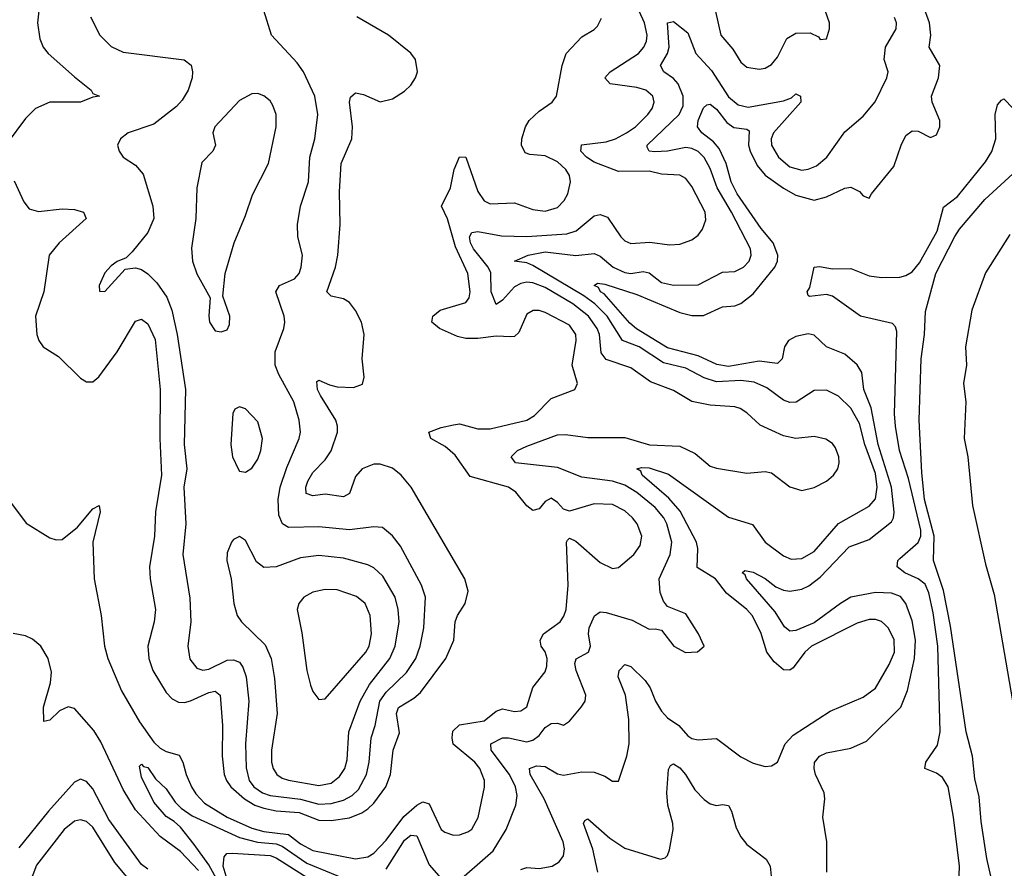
# Model space of a CAD drawing. Header units: inches. Extents: x 1682530 to 1839546, y 640742 to 791647.
# Tile 21 of 256: x 1702311 to 1705532, y 644803 to 647580. Entities that reach past the tile are written whole.
import ezdxf

# ---------------------------------------------------------------- set-up
doc = ezdxf.new("R2010")
doc.units = ezdxf.units.IN
doc.header["$MEASUREMENT"] = 0
doc.layers.add('B7604', color=7, linetype='Continuous')

msp = doc.modelspace()

# ---------------------------------------------------------------- linework, layer by layer
at = {"layer": 'B7604', "color": 5}
for points, elevation in [([(1703730, 644746.3), (1703859.4, 644860.6), (1703902, 644930), (1703934.1, 645010), (1703938.5, 645041.5), (1703933.4, 645070), (1703913, 645110), (1703853.7, 645190), (1703852.5, 645210), (1703890, 645229.7), (1703910, 645230.1), (1703970, 645216.9), (1703990, 645222.3), (1704010, 645237.4), (1704030, 645263.5), (1704050, 645277.3), (1704070, 645278), (1704090, 645271.5), (1704110, 645284.4), (1704147.9, 645330), (1704160.3, 645350), (1704163.4, 645370), (1704131.5, 645450), (1704126.9, 645473.1), (1704131.7, 645488.3), (1704172.2, 645510), (1704178, 645530), (1704171.2, 645570), (1704173.7, 645590), (1704190.8, 645629.2), (1704210, 645642), (1704230, 645640.1), (1704314.6, 645614.6), (1704370, 645585.5), (1704390, 645587.3), (1704410, 645582.8), (1704450.4, 645530), (1704489.4, 645509.4), (1704528.4, 645511.6), (1704549.6, 645530), (1704532, 645570), (1704490, 645635.6), (1704430, 645659.5), (1704416.8, 645676.8), (1704405.8, 645705.8), (1704402.5, 645750), (1704439.3, 645830), (1704444, 645870), (1704428.4, 645930), (1704417.8, 645950), (1704390, 645983.5), (1704330, 646033.2), (1704290, 646057.3), (1704249.7, 646069.7), (1704150, 646083.4), (1704070, 646115.2), (1703933.2, 646130), (1703918.4, 646150), (1703939.1, 646170), (1703970, 646184.7), (1704070, 646221.5), (1704096.8, 646223.2), (1704170, 646213.4), (1704290, 646213), (1704370.9, 646189.1), (1704470, 646184.4), (1704520.6, 646160.6), (1704570, 646119.6), (1704590, 646112.6), (1704690, 646095.8), (1704750, 646101.3), (1704770, 646096.9), (1704830, 646051.5), (1704870, 646039), (1704910, 646048.9), (1704950, 646070.3), (1704972.6, 646090), (1704986.9, 646110), (1704991.8, 646130), (1704990.7, 646150), (1704979.4, 646179.4), (1704970, 646193.5), (1704947.7, 646207.7), (1704910, 646216.2), (1704850, 646209.8), (1704810, 646218), (1704733.4, 646253.4), (1704690, 646293.2), (1704667.6, 646307.6), (1704650, 646312.9), (1704570, 646318.8), (1704510, 646331.1), (1704450, 646366.7), (1704374.9, 646394.9), (1704310, 646441.2), (1704230, 646468.5), (1704212.6, 646490), (1704207.5, 646550), (1704200.1, 646570), (1704171.9, 646610), (1704120.8, 646650), (1704030, 646704.4), (1703990, 646719), (1703970, 646721.6), (1703950, 646717.4), (1703930, 646705.7), (1703890, 646662.9), (1703870, 646648.6), (1703853.7, 646690), (1703851.8, 646751.8), (1703844, 646770), (1703795.3, 646830), (1703785.5, 646850), (1703782.8, 646870), (1703790, 646883.7), (1703810, 646886.9), (1703886.8, 646873.2), (1703970, 646870.8), (1704100.3, 646879.7), (1704131.2, 646888.8), (1704190, 646937.9), (1704210, 646943), (1704234.2, 646934.2), (1704277.1, 646870), (1704290, 646857.1), (1704310, 646847.5), (1704372.7, 646852.7), (1704436.1, 646843.9), (1704470, 646845.2), (1704510, 646859.7), (1704530, 646874.7), (1704545, 646895), (1704555, 646925), (1704553.1, 646950), (1704510, 647034), (1704490, 647060.7), (1704470, 647071.2), (1704410, 647075.3), (1704370, 647084.9), (1704270, 647083.5), (1704190, 647114.3), (1704165, 647130), (1704146.6, 647150), (1704148.9, 647171.1), (1704230, 647180.5), (1704260.3, 647190), (1704296.5, 647210), (1704325.5, 647230), (1704365.8, 647270), (1704379.5, 647290), (1704386.3, 647310), (1704382.2, 647330), (1704359.7, 647350), (1704330, 647358.2), (1704242.9, 647370), (1704225.1, 647390), (1704242.5, 647410), (1704335, 647470), (1704352.9, 647490), (1704361.3, 647510), (1704363.1, 647530), (1704354.9, 647570), (1704291.2, 647710)], 460), ([(1702250, 647641.3), (1702330, 647675.5), (1702350, 647680.9), (1702370, 647678.4), (1702378.4, 647650), (1702368.8, 647570), (1702377.3, 647517.3), (1702387.8, 647490), (1702404.1, 647470), (1702490, 647393.6), (1702545.3, 647350), (1702550, 647338.8), (1702572, 647330), (1702550, 647326.9), (1702509.5, 647310.5), (1702410, 647310.9), (1702362.4, 647290), (1702330, 647257.2), (1702270, 647176.3)], 520), ([(1702542.3, 647590), (1702573.1, 647530), (1702610, 647493.1), (1702650, 647474.4), (1702849.4, 647449.4), (1702871.5, 647431.5), (1702876.8, 647410), (1702875.5, 647390), (1702861.9, 647350), (1702842.8, 647317.2), (1702824.2, 647295.8), (1702750, 647238.7), (1702665.5, 647210), (1702640.5, 647190), (1702630.6, 647170), (1702636.3, 647150), (1702650, 647130.8), (1702690, 647103.8), (1702714.6, 647074.6), (1702746.8, 646970), (1702749.3, 646930), (1702730, 646883.6), (1702679, 646821), (1702659.1, 646800.9), (1702630, 646789), (1702610, 646775.1), (1702590, 646752.3), (1702570.8, 646710), (1702571.6, 646691.6), (1702590, 646690.8), (1702656, 646764), (1702690, 646768.2), (1702710, 646762.4), (1702730, 646749), (1702759.6, 646719.6), (1702792.7, 646672.7), (1702809.1, 646630), (1702825.9, 646550), (1702853, 646370), (1702848.8, 646190), (1702857.6, 646110), (1702847.8, 646050), (1702854, 645930), (1702845.1, 645830), (1702867.3, 645687.3), (1702870.7, 645610), (1702861.3, 645530), (1702867.1, 645487.1), (1702890, 645458), (1702910, 645451.8), (1702930, 645454.5), (1702990, 645483.7), (1703010, 645485.7), (1703030, 645477.4), (1703041.2, 645461.2), (1703051.4, 645430), (1703060.5, 645350), (1703049.3, 645210), (1703052, 645132), (1703062, 645090), (1703076.6, 645070), (1703105, 645050), (1703130, 645040.8), (1703230, 645028.9), (1703290, 645012.8), (1703330, 645014.9), (1703370, 645026.1), (1703398.3, 645041.7), (1703419, 645061.1), (1703445.5, 645110), (1703454.4, 645150), (1703461, 645230), (1703473.8, 645270), (1703489, 645350), (1703510, 645379.2), (1703576.4, 645443.6), (1703606.8, 645490), (1703620.6, 645530), (1703632.7, 645590), (1703638.1, 645690), (1703625.4, 645730), (1703556.8, 645856.8), (1703530, 645891), (1703498, 645918), (1703470, 645920.3), (1703390, 645911), (1703290, 645920.8), (1703190, 645918.5), (1703170.3, 645930.4), (1703158.9, 645958.9), (1703156, 646010), (1703163.5, 646050), (1703184.8, 646115.2), (1703225.5, 646210), (1703229.2, 646230), (1703225.5, 646270), (1703208.2, 646330), (1703158.8, 646418.8), (1703146.6, 646450), (1703146.9, 646493.1), (1703175.3, 646570), (1703178.2, 646590), (1703176.5, 646610), (1703149.1, 646690), (1703161, 646710), (1703210, 646731.8), (1703225, 646750), (1703232.2, 646770), (1703235.8, 646810), (1703220.6, 646870), (1703219.5, 646910), (1703229.3, 646970), (1703255.7, 647050), (1703259.6, 647130), (1703276.2, 647190), (1703286.2, 647270), (1703276.2, 647330), (1703239.9, 647410), (1703219, 647439), (1703135.1, 647530), (1703109.7, 647610)], 540), ([(1704951.7, 644790), (1704950.9, 644890), (1704938.1, 644970), (1704944.4, 645030), (1704942.1, 645050), (1704914.6, 645110), (1704909.4, 645130), (1704911, 645149), (1704927.7, 645170), (1704950, 645181.4), (1705030, 645195.9), (1705081.3, 645218.7), (1705193.1, 645330), (1705215.5, 645384.5), (1705238.3, 645490), (1705241.1, 645550), (1705230, 645612.4), (1705210.2, 645670), (1705192.1, 645692.1), (1705163.2, 645703.2), (1705110, 645705.4), (1705030, 645689.9), (1704996, 645670), (1704910, 645606.5), (1704850, 645581.2), (1704830, 645578.6), (1704813.2, 645593.3), (1704782.4, 645642.5), (1704689, 645750), (1704683.7, 645763.7), (1704674, 645770), (1704682.6, 645777.4), (1704710, 645772.5), (1704750, 645751.5), (1704784.1, 645724.1), (1704810, 645713.1), (1704830, 645710.5), (1704870, 645716.6), (1704892.5, 645727.5), (1704930, 645756.1), (1705024.7, 645855.3), (1705090, 645878.9), (1705163.1, 645936.9), (1705169.9, 645950.1), (1705171.7, 645968.3), (1705163, 646050), (1705119.3, 646190), (1705096.5, 646310), (1705072, 646370), (1705065.7, 646425.8), (1705050.6, 646450.6), (1705010, 646485.4), (1704950, 646509.3), (1704910, 646547.6), (1704890, 646551.9), (1704850, 646543.8), (1704826.3, 646530), (1704812.4, 646510), (1704805, 646470), (1704790, 646455), (1704730, 646463.1), (1704630, 646445), (1704591.4, 646451.4), (1704530, 646480.1), (1704430, 646506.3), (1704328.4, 646568.4), (1704306.8, 646586.8), (1704222.9, 646682.9), (1704211.3, 646690), (1704203.9, 646703.9), (1704190, 646710.8), (1704201.6, 646718.4), (1704225.3, 646714.7), (1704330, 646680.6), (1704470, 646621.7), (1704510, 646612.7), (1704547.5, 646612.5), (1704610, 646640.4), (1704650, 646644.2), (1704670, 646651.4), (1704710, 646682.9), (1704781.6, 646770), (1704789.6, 646790), (1704790.9, 646810), (1704775.5, 646850), (1704736.9, 646896.9), (1704658.4, 647010), (1704638.5, 647050), (1704622.1, 647110), (1704598.7, 647158.7), (1704581, 647181), (1704542.3, 647210), (1704528, 647230), (1704530.7, 647250), (1704547.9, 647292.1), (1704558.8, 647301.2), (1704570, 647304.4), (1704590, 647288), (1704624.2, 647244.2), (1704647.3, 647227.2), (1704690, 647222.2), (1704696.8, 647216.8), (1704694.9, 647170), (1704700.5, 647150), (1704723.2, 647103.2), (1704750, 647071.6), (1704810, 647028.8), (1704850, 647006.3), (1704910, 646989.6), (1704950, 647000.1), (1705010, 647029.4), (1705030, 647032.1), (1705058.2, 647018.2), (1705070, 647004), (1705090, 646996), (1705097, 647010), (1705170, 647099.6), (1705194.4, 647170), (1705210, 647201), (1705230, 647216.6), (1705250, 647215.2), (1705290, 647195), (1705310, 647203.2), (1705320.6, 647230), (1705320.6, 647250), (1705295.5, 647310), (1705293.8, 647330), (1705317, 647390), (1705320.9, 647430), (1705285.8, 647490), (1705291.3, 647530), (1705287.6, 647570), (1705266.5, 647626.5)], 420), ([(1704587.6, 647607.6), (1704605, 647530), (1704643.8, 647483.8), (1704670, 647441.7), (1704690, 647424.7), (1704730, 647418.4), (1704750, 647422), (1704770, 647434.2), (1704790, 647457.3), (1704820.8, 647519.2), (1704850, 647536.2), (1704896.9, 647536.9), (1704923.8, 647523.8), (1704930, 647516), (1704950, 647518), (1704959.5, 647550), (1704959.5, 647570), (1704946, 647610)], 460), ([(1702274.8, 646010), (1702332.4, 645932.4), (1702410, 645885), (1702430, 645877.5), (1702450, 645879.3), (1702500.4, 645919.6), (1702550, 645979.3), (1702570.9, 645990.9), (1702574.1, 645970), (1702550.1, 645870), (1702554.7, 645750), (1702577.6, 645630), (1702588.7, 645530), (1702599.1, 645490), (1702643.7, 645383.7), (1702702.9, 645282.9), (1702750, 645216.3), (1702770, 645195.9), (1702790, 645185.3), (1702832.9, 645172.9), (1702845.1, 645150), (1702855.6, 645110), (1702873, 645070), (1702887.1, 645047.1), (1702915.9, 645015.9), (1702990.2, 644970.2), (1703070, 644934.4), (1703110, 644923.5), (1703190, 644913.3), (1703230, 644882.8), (1703270, 644861.4), (1703410, 644833.7), (1703450, 644840.1), (1703470, 644852.5), (1703510, 644895.4), (1703567.7, 644972.3), (1703610, 645009.2), (1703630, 645021), (1703650, 645014), (1703690, 644930.2), (1703701.3, 644921.3), (1703730, 644911.7), (1703750, 644912.8), (1703777.3, 644922.7), (1703790, 644931.5), (1703810.8, 644969.2), (1703831.7, 645068.3), (1703831.9, 645090), (1703816.2, 645130), (1703799.6, 645150), (1703729.2, 645209.2), (1703725.6, 645230), (1703728.3, 645251.7), (1703750, 645273), (1703830, 645285.7), (1703870, 645316.8), (1703890, 645325.3), (1703930, 645316.6), (1703950, 645318), (1703970, 645331.6), (1703990, 645394.9), (1704030, 645446), (1704035.8, 645464.2), (1704036.9, 645490), (1704030, 645511), (1704016.8, 645530), (1704013.3, 645550), (1704024.8, 645570), (1704079, 645610), (1704091.5, 645628.5), (1704098.8, 645650), (1704105.3, 645730), (1704099.5, 645870), (1704102.7, 645877.3), (1704110, 645884), (1704130, 645873.7), (1704210, 645804.1), (1704250, 645784.5), (1704270, 645787.1), (1704319.8, 645830), (1704340.3, 645859.7), (1704346.1, 645890), (1704331.2, 645930), (1704315.4, 645950), (1704290, 645973.4), (1704250, 645993.4), (1704190, 645995.6), (1704110, 645972.4), (1704090, 645978.4), (1704070, 646000.5), (1704050, 646014.2), (1704030, 646003.5), (1704010, 645979.2), (1703990, 645973.8), (1703970, 645988.8), (1703934.2, 646034.2), (1703910, 646049.9), (1703785.1, 646085.1), (1703735.4, 646155.4), (1703703.1, 646183.1), (1703655.6, 646210), (1703649.7, 646230), (1703690, 646245.8), (1703730, 646254.3), (1703750, 646257.7), (1703810, 646241.6), (1703850, 646241.2), (1703970, 646270.1), (1703994.9, 646285.1), (1704050, 646340.2), (1704127, 646370), (1704135.4, 646390), (1704118.4, 646450), (1704131.2, 646530), (1704129.9, 646550), (1704110, 646581.1), (1704030, 646621.9), (1704010, 646629.1), (1703991, 646629), (1703970, 646616.1), (1703943.6, 646556.4), (1703930, 646544), (1703917.9, 646542.1), (1703870, 646544.3), (1703810, 646536.8), (1703770, 646536.8), (1703743.3, 646543.3), (1703684.7, 646570), (1703659.7, 646590), (1703662.3, 646610), (1703686.2, 646630), (1703770, 646654.7), (1703781.6, 646670), (1703784.6, 646690), (1703776.6, 646750), (1703736.8, 646836.8), (1703710, 646928.6), (1703691.1, 646970), (1703720.5, 647030), (1703732.2, 647090), (1703750, 647132), (1703770, 647130.3), (1703810, 647018.3), (1703830, 646987.9), (1703850, 646977.6), (1703930, 646981.4), (1703990, 646959.2), (1704030, 646953.9), (1704070, 646965.9), (1704091.8, 646988.2), (1704103.8, 647010), (1704112.7, 647050), (1704109.3, 647070), (1704098, 647090), (1704070, 647114.9), (1704030, 647134.6), (1703979.3, 647139.3), (1703964.7, 647144.7), (1703952.7, 647170), (1703953.3, 647190), (1703965.4, 647230), (1703977.8, 647250), (1704010, 647281.5), (1704052.6, 647310), (1704066.8, 647330), (1704085.3, 647430), (1704099, 647470), (1704150, 647524.2), (1704190, 647547.8), (1704201, 647559), (1704214.1, 647585.9)], 480), ([(1702293.2, 647053.2), (1702324.2, 646984.2), (1702341.5, 646961.5), (1702372.4, 646952.4), (1702450, 646961), (1702490, 646959.7), (1702519.3, 646950), (1702528.7, 646930), (1702440.2, 646850), (1702407.9, 646810), (1702390.1, 646690), (1702362.5, 646610), (1702367.4, 646550), (1702373.8, 646530), (1702388.1, 646510), (1702437.9, 646477.9), (1702510, 646407.4), (1702530, 646394.9), (1702550, 646394.6), (1702570, 646411.6), (1702630, 646493.6), (1702690, 646593.4), (1702710, 646600.2), (1702730, 646585.2), (1702753.8, 646533.8), (1702770.8, 646370), (1702769.7, 646209.7), (1702774.4, 646090), (1702755, 645970), (1702751.8, 645890), (1702735.1, 645790), (1702737.3, 645750), (1702755.5, 645650), (1702751.3, 645610), (1702730.1, 645530), (1702733, 645490), (1702746.3, 645450), (1702790, 645378.1), (1702810, 645358.1), (1702830, 645346.6), (1702850, 645345.6), (1702870, 645350.8), (1702930, 645378.5), (1702950, 645382.9), (1702967.2, 645370), (1702973.9, 645270), (1702973.5, 645170), (1702980.2, 645110), (1702987.5, 645090), (1703001.7, 645070), (1703046.2, 645030), (1703080.5, 645010), (1703110, 644999.5), (1703150, 644991.5), (1703225.4, 644985.4), (1703290, 644960.7), (1703330, 644959.8), (1703390, 644968.2), (1703430, 644984.1), (1703450, 644997.2), (1703470, 645016.1), (1703508.2, 645070), (1703523.8, 645110), (1703532.6, 645190), (1703553.4, 645246.6), (1703543.4, 645310), (1703550, 645329.2), (1703600.4, 645359.6), (1703621.8, 645378.2), (1703704.6, 645490), (1703731.5, 645550), (1703735.8, 645610), (1703743, 645630), (1703767.9, 645670), (1703778.1, 645710), (1703767.5, 645750), (1703592.1, 646050), (1703559.1, 646090), (1703530, 646112.8), (1703490, 646125.6), (1703470, 646125.4), (1703431.1, 646110), (1703410, 646085.5), (1703390.4, 646029.6), (1703370, 646018.5), (1703310, 646027.3), (1703270, 646022), (1703248.5, 646030), (1703247, 646050), (1703253.5, 646070), (1703270, 646097.9), (1703310, 646140.1), (1703330, 646169.4), (1703350.3, 646230), (1703350.8, 646250), (1703344.9, 646270), (1703294.6, 646350), (1703285.3, 646370), (1703283.5, 646396.5), (1703290, 646400.8), (1703324.8, 646384.8), (1703350, 646379.1), (1703403.2, 646376.8), (1703432.2, 646387.8), (1703438.2, 646410), (1703431.4, 646470), (1703438.3, 646550), (1703429.2, 646590), (1703410, 646628.6), (1703390, 646654.6), (1703370, 646667.1), (1703330, 646675.5), (1703315.5, 646690), (1703343.6, 646770), (1703351.2, 646810), (1703358.9, 646910), (1703356.7, 647016.7), (1703362.7, 647110), (1703397.8, 647190), (1703399.9, 647230), (1703389.9, 647310), (1703393.2, 647326.8), (1703410, 647340.9), (1703435.4, 647335.4), (1703490, 647312), (1703530, 647321.3), (1703570, 647346.4), (1703590, 647366), (1703605.6, 647390), (1703612.3, 647410), (1703605.6, 647450), (1703590.8, 647470.8), (1703516.9, 647530), (1703413.5, 647590)], 520), ([(1703950, 644798.8), (1703970, 644805.4), (1704010, 644802.8), (1704052.7, 644810), (1704076, 644824), (1704090, 644844), (1704093.4, 644866.6), (1704089, 644890), (1704026.8, 645030), (1703980.9, 645110), (1703978.5, 645130), (1704001.3, 645138.7), (1704030, 645136.6), (1704070, 645111.7), (1704090, 645107.8), (1704150, 645118.8), (1704190, 645117.6), (1704224.8, 645104.8), (1704250, 645088.2), (1704270, 645087.7), (1704297.1, 645170), (1704304.5, 645210), (1704303.6, 645290), (1704292.8, 645370), (1704268.2, 645430), (1704271.9, 645450), (1704290, 645470.3), (1704310, 645463), (1704357.3, 645417.3), (1704373.4, 645393.4), (1704391, 645350), (1704410, 645317.5), (1704430, 645296), (1704466.8, 645270), (1704497, 645237), (1704510, 645227.8), (1704530, 645223.5), (1704590, 645227.9), (1704670, 645167.8), (1704710, 645147.2), (1704750, 645135.8), (1704770, 645138.4), (1704789.7, 645150.3), (1704814.6, 645210), (1704841.1, 645238.9), (1704962.5, 645317.5), (1705070, 645362.7), (1705110, 645392.1), (1705155.3, 645470), (1705172.9, 645510), (1705171.4, 645551.4), (1705151.8, 645590), (1705141.2, 645601.2), (1705130, 645610.7), (1705110, 645617.3), (1705090, 645617.2), (1705050, 645605.5), (1704901.5, 645530), (1704878.9, 645510), (1704841.1, 645458.9), (1704830, 645451.5), (1704810, 645453), (1704779.2, 645479.2), (1704754.6, 645510), (1704735.2, 645575.2), (1704706.9, 645630), (1704689.9, 645650), (1704623.2, 645703.2), (1704586.6, 645750), (1704527.5, 645787.5), (1704529.6, 645850), (1704524.5, 645870), (1704471.8, 645971.8), (1704434.5, 646014.5), (1704347.7, 646090), (1704343.3, 646103.3), (1704329.7, 646110), (1704345.2, 646114.8), (1704370, 646113.5), (1704433.2, 646093.2), (1704630, 645952.7), (1704708.4, 645928.4), (1704750, 645870.2), (1704810, 645825.8), (1704835.1, 645815.1), (1704870, 645816.6), (1704910, 645839.4), (1704990, 645931.9), (1705090, 645988.1), (1705110, 646011.7), (1705116, 646050), (1705110, 646094.8), (1705075.6, 646190), (1705058.3, 646258.3), (1705030, 646309.2), (1704990, 646348.4), (1704950, 646368.3), (1704910, 646366.6), (1704851.1, 646328.9), (1704830, 646327), (1704810, 646335.5), (1704755.2, 646375.2), (1704713.9, 646393.8), (1704670, 646399), (1704590, 646395.1), (1704550, 646408), (1704490, 646439.8), (1704416.9, 646456.9), (1704337.2, 646510), (1704282.8, 646530), (1704232.9, 646610), (1704192, 646650), (1704156.4, 646676.4), (1703990, 646776.1), (1703970, 646784.4), (1703929.7, 646790), (1703974.3, 646810), (1704030, 646821), (1704130, 646808.3), (1704190, 646815), (1704210, 646806.1), (1704252.9, 646770), (1704290, 646752.7), (1704310, 646749.7), (1704350, 646756.4), (1704370, 646751.9), (1704410, 646719.8), (1704450, 646711.1), (1704530, 646712.3), (1704610, 646753.8), (1704650, 646756.5), (1704679.2, 646770), (1704697.3, 646790), (1704704.1, 646810), (1704701.5, 646830), (1704639.6, 646950), (1704592.3, 647030), (1704570, 647093.2), (1704549.7, 647129.7), (1704530, 647149), (1704510, 647158.9), (1704490, 647162.1), (1704430, 647150.3), (1704388.3, 647148.3), (1704369.6, 647150), (1704363.4, 647163.4), (1704363.4, 647170), (1704468.7, 647270), (1704481.3, 647298.7), (1704481, 647330), (1704464.8, 647370), (1704450, 647387.5), (1704418.4, 647410), (1704407, 647430), (1704429.6, 647470), (1704435.1, 647490), (1704430, 647570.5), (1704450, 647574.8), (1704497.1, 647537.1), (1704523.1, 647470), (1704574.2, 647414.2), (1704630, 647327.6), (1704661.3, 647301.3), (1704694.1, 647294.1), (1704810, 647314.3), (1704835.4, 647324.6), (1704850, 647338.2), (1704864.9, 647330), (1704866, 647310), (1704777.1, 647210), (1704769.2, 647190), (1704770.7, 647170), (1704792.8, 647130), (1704830, 647099.3), (1704870, 647088.1), (1704890, 647090.7), (1704917.5, 647102.5), (1704951.3, 647130), (1705010, 647212.9), (1705070, 647264.2), (1705108.9, 647311.1), (1705147.8, 647390), (1705152, 647410), (1705138.7, 647450), (1705143.4, 647490), (1705177.6, 647550), (1705178.8, 647570), (1705172.4, 647587.6)], 440), ([(1705383.3, 644750), (1705385.4, 644810), (1705365.9, 644970), (1705347.9, 645070), (1705330, 645099.9), (1705310, 645113.9), (1705272.3, 645130), (1705275.2, 645150), (1705313.7, 645206.3), (1705322, 645250), (1705314.3, 645530), (1705299.4, 645639.4), (1705285.1, 645705.1), (1705272.5, 645732.5), (1705249.9, 645749.9), (1705206.3, 645770), (1705181.5, 645790), (1705184, 645810), (1705190, 645817.2), (1705250.5, 645869.5), (1705258.4, 645890), (1705259.2, 645910), (1705218.7, 646078.7), (1705188.5, 646170), (1705175.7, 646250), (1705172.5, 646290), (1705179.8, 646559.8), (1705175.4, 646575.4), (1705165.7, 646585.7), (1705061.7, 646610), (1704970, 646675.5), (1704950, 646680.9), (1704894.9, 646674.9), (1704890, 646678), (1704886.9, 646690), (1704895.8, 646704.2), (1704909.9, 646770.1), (1704927.6, 646772.4), (1704970, 646764.6), (1705030, 646765.9), (1705090, 646742.5), (1705130, 646736.2), (1705190, 646738.2), (1705210, 646743.1), (1705230, 646755.3), (1705254.9, 646785.1), (1705312, 646888), (1705332.8, 646967.2), (1705378.3, 647001.7), (1705470, 647115.1), (1705490.8, 647149.2), (1705504, 647190), (1705502.4, 647270), (1705510, 647301.6), (1705523, 647317), (1705530, 647321.1), (1705561.1, 647290)], 380), ([(1705536.9, 644496.9), (1705511.5, 644671.5), (1705474.8, 644834.8), (1705456.1, 644956.1), (1705450, 645037.2), (1705435.4, 645095.4), (1705428.2, 645170), (1705406.9, 645250), (1705356, 645596), (1705332.6, 645712.6), (1705300.5, 645810), (1705302, 645890), (1705271.2, 646010), (1705261.8, 646098.2), (1705253.3, 646270), (1705259.5, 646470), (1705271.3, 646550), (1705274.2, 646625.8), (1705308, 646750), (1705369.7, 646870.3), (1705385.1, 646894.9), (1705468.1, 646991.9), (1705572.5, 647087.5)], 360), ([(1705550, 646876.8), (1705470, 646752.4), (1705426, 646630), (1705404.8, 646510), (1705407.7, 646450), (1705398.2, 646390), (1705405.9, 646330), (1705400.6, 646210), (1705413, 646150), (1705427.8, 645990), (1705470, 645798.8), (1705498.7, 645698.7), (1705570, 645287.3)], 360), ([(1702895.6, 644795.6), (1702837.5, 644857.5), (1702770, 644906.6), (1702690, 644994.2), (1702650, 645061.2), (1702576.7, 645216.7), (1702553.6, 645253.6), (1702490, 645325.8), (1702470, 645331.1), (1702441.1, 645318.9), (1702410, 645287.8), (1702390, 645283.7), (1702389.1, 645330), (1702411.7, 645410), (1702415.3, 645444.7), (1702403.9, 645490), (1702379.9, 645530), (1702352.5, 645552.5), (1702330, 645563.4), (1702290, 645571.1)], 480), ([(1702966.7, 644746.7), (1702930, 644814), (1702881.3, 644881.3), (1702837.5, 644937.5), (1702816.7, 644956.7), (1702790, 644972.5), (1702750, 645019.2), (1702710, 645100.9), (1702703, 645137), (1702710, 645144), (1702716.2, 645136.2), (1702730, 645132.6), (1702755.6, 645095.6), (1702790, 645062.6), (1702820, 645020), (1702839.3, 644999.3), (1702875, 644975), (1703030, 644903.6), (1703088.8, 644888.8), (1703150, 644883.2), (1703170, 644875.9), (1703250, 644819.7), (1703410, 644754.3)], 460), ([(1704202.3, 644790), (1704186.1, 644866.1), (1704155.3, 644950), (1704160, 644960), (1704170, 644964.7), (1704241.3, 644901.3), (1704290, 644868.9), (1704407.5, 644832.5), (1704422.3, 644837.7), (1704430, 644844.9), (1704436.1, 644863.9), (1704449.1, 644930), (1704447.9, 644950), (1704430.9, 645010), (1704427.7, 645050), (1704433.4, 645126.6), (1704440.4, 645139.6), (1704450, 645144.7), (1704470, 645132.2), (1704489.4, 645110), (1704519.3, 645059.3), (1704550, 645028), (1704570, 645014), (1704590, 645008.6), (1704610, 645012.3), (1704630, 645008.9), (1704639.8, 644990), (1704655.1, 644935.1), (1704670, 644906.5), (1704690, 644880.6), (1704753, 644833), (1704766, 644810), (1704777.6, 644690)], 420), ([(1702730, 644799.9), (1702710, 644815.6), (1702602.4, 644962.5), (1702550, 645063.2), (1702530, 645087.6), (1702510, 645094.6), (1702490, 645084.7), (1702405.4, 644990), (1702308.4, 644870)], 520), ([(1702690, 644741.2), (1702622.5, 644822.5), (1702550, 644937.7), (1702530, 644956.1), (1702510, 644961.9), (1702490, 644957), (1702456.3, 644930), (1702366.5, 644813.5), (1702342.2, 644750)], 540), ([(1703510, 644800.1), (1703570, 644895.2), (1703590, 644911.5), (1703609.6, 644909.6), (1703650, 644814.8), (1703690, 644770.1)], 460), ([(1702990, 644766.3), (1702976.3, 644810), (1702979.8, 644840.2), (1702988.6, 644851.4), (1703007.3, 644852.7), (1703130, 644845), (1703150, 644837.7), (1703350, 644710.4)], 440)]:
    msp.add_lwpolyline(points, dxfattribs=dict(at, elevation=elevation))
for points, elevation in [([(1703090, 647338.7), (1703070, 647338), (1703030, 647316.3), (1702949.2, 647230), (1702943.2, 647210), (1702951.9, 647170), (1702942.9, 647150), (1702907, 647113), (1702890.2, 647030.2), (1702886.8, 646930), (1702872.5, 646832.5), (1702876.6, 646790), (1702890, 646748.5), (1702934.4, 646670), (1702929.3, 646610.7), (1702932, 646590), (1702950, 646562.4), (1702970, 646559.3), (1702990, 646565.5), (1702997, 646583), (1702998, 646610), (1702975.5, 646675.5), (1702983.7, 646750), (1703012.2, 646850), (1703050, 646939.3), (1703072.6, 647007.4), (1703125.3, 647110), (1703149.8, 647229.8), (1703149.8, 647270), (1703139.6, 647299.6), (1703130, 647315.1), (1703110, 647331.5)], 560), ([(1703030, 646313.2), (1703014.4, 646305.6), (1703008.1, 646291.9), (1703001.3, 646190), (1703007, 646150), (1703025.5, 646110), (1703030, 646102.8), (1703050, 646099.1), (1703070, 646113), (1703090, 646141.6), (1703100.3, 646170), (1703105.1, 646210), (1703090, 646263.7), (1703050, 646306.6)], 560), ([(1703030, 645889.4), (1703010, 645879.5), (1703003.7, 645870), (1702990, 645835.3), (1702989.1, 645810), (1703002.4, 645750), (1703011.1, 645670), (1703022.8, 645630), (1703036.5, 645610), (1703113.9, 645533.9), (1703133.8, 645490), (1703144.7, 645424.7), (1703153.2, 645310), (1703134.6, 645190), (1703135.1, 645150), (1703140.6, 645130), (1703152.4, 645110), (1703170, 645098.1), (1703190, 645091.9), (1703290, 645074.1), (1703330, 645081.7), (1703356.9, 645103.1), (1703374.2, 645130), (1703381.7, 645158.3), (1703387.8, 645250), (1703424.3, 645350), (1703455.2, 645404.8), (1703521.9, 645490), (1703538.9, 645530), (1703552.3, 645610), (1703549.5, 645650), (1703538.8, 645690), (1703499.4, 645759.4), (1703470, 645786.9), (1703450, 645795.8), (1703370, 645817.6), (1703290, 645826.7), (1703230, 645819.1), (1703150, 645789.2), (1703110, 645788), (1703086.1, 645806.2), (1703050, 645876)], 560), ([(1703310, 645715), (1703270, 645706.6), (1703240.8, 645690), (1703224.2, 645670), (1703218.4, 645650), (1703233.7, 645573.7), (1703250.1, 645450.1), (1703262.5, 645402.5), (1703270, 645381.6), (1703290, 645355.3), (1703310, 645358), (1703442.8, 645510), (1703453.7, 645530), (1703462.1, 645570), (1703457.9, 645630), (1703441, 645670), (1703412.9, 645692.9), (1703350, 645714.1)], 580)]:
    msp.add_lwpolyline(points, close=True, dxfattribs=dict(at, elevation=elevation))

doc.saveas('drawing.dxf')
